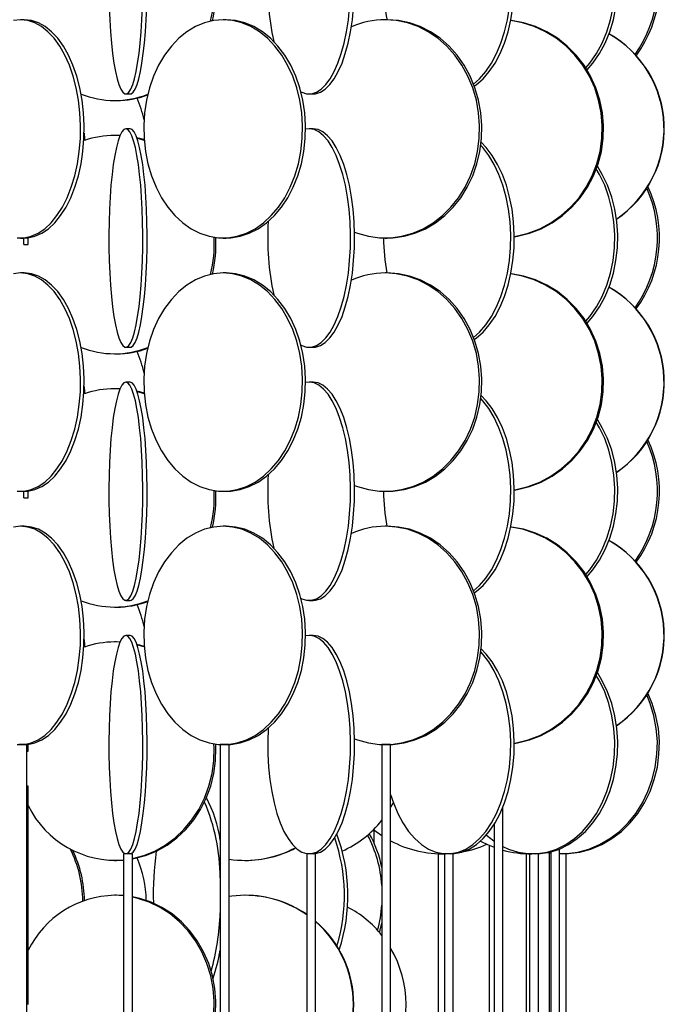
# Model space of a CAD drawing. Header units: millimetres. Extents: x 626 to 3215, y 306 to 3557.
# Tile 19 of 62: x 1032 to 1180, y 2128 to 2353. Entities that reach past the tile are written whole.
import ezdxf

# ---------------------------------------------------------------- set-up
doc = ezdxf.new("R2010")
doc.units = ezdxf.units.MM

msp = doc.modelspace()

# ---------------------------------------------------------------- linework, layer by layer
at = {"color": 7, "linetype": 'Continuous', "lineweight": 25}
for p, q in [((1033.22, 2353), (1032.39, 2353)), ((1079.47, 2353), (1078.79, 2353)), ((1116.39, 2353), (1115.89, 2353)), ((1056.49, 2336), (1057.48, 2336)), ((1098.48, 2336), (1099.4, 2336)), ((1053.91, 2334.5), (1054.32, 2334.5)), ((1057.48, 2328), (1056.49, 2328)), ((1098.48, 2328), (1097.66, 2327.9)), ((1099.4, 2328), (1098.48, 2328)), ((1054.32, 2326.5), (1053.91, 2326.5)), ((1055.15, 2326.46), (1053.91, 2326.5)), ((1055.16, 2326.48), (1054.32, 2326.5)), ((1032.39, 2303), (1033.22, 2303)), ((1033.11, 2301.5), (1033.11, 2303)), ((1034.11, 2301.5), (1034.11, 2303.05)), ((1078.79, 2303), (1079.47, 2303)), ((1115.89, 2303), (1116.39, 2303)), ((1033.11, 2301.5), (1034.11, 2301.5)), ((1033.22, 2295), (1032.39, 2295)), ((1079.47, 2295), (1078.79, 2295)), ((1116.39, 2295), (1115.89, 2295)), ((1056.49, 2278), (1057.48, 2278)), ((1098.48, 2278), (1099.4, 2278)), ((1053.91, 2276.5), (1054.32, 2276.5)), ((1054.32, 2268.5), (1053.91, 2268.5)), ((1055.15, 2268.46), (1053.91, 2268.5)), ((1055.16, 2268.48), (1054.32, 2268.5)), ((1057.48, 2270), (1056.49, 2270)), ((1098.48, 2270), (1097.66, 2269.9)), ((1099.4, 2270), (1098.48, 2270)), ((1032.39, 2245), (1033.22, 2245)), ((1033.11, 2243.5), (1033.11, 2245)), ((1033.11, 2243.5), (1034.11, 2243.5)), ((1034.11, 2243.5), (1034.11, 2245.05)), ((1078.79, 2245), (1079.47, 2245)), ((1115.89, 2245), (1116.39, 2245)), ((1033.22, 2237), (1032.39, 2237)), ((1079.47, 2237), (1078.79, 2237)), ((1116.39, 2237), (1115.89, 2237)), ((1056.49, 2220), (1057.48, 2220)), ((1098.48, 2220), (1099.4, 2220)), ((1053.91, 2218.5), (1054.32, 2218.5)), ((1057.48, 2212), (1056.49, 2212)), ((1098.48, 2212), (1097.66, 2211.9)), ((1099.4, 2212), (1098.48, 2212)), ((1054.32, 2210.5), (1053.91, 2210.5)), ((1055.15, 2210.46), (1053.91, 2210.5)), ((1055.16, 2210.48), (1054.32, 2210.5)), ((1033.8, 2187), (1031.97, 2187)), ((1033.8, 1636.5), (1033.8, 2187)), ((1034.11, 2185.5), (1034.11, 2187.05)), ((1078.13, 2187), (1078.13, 1636.5)), ((1078.44, 2187), (1078.13, 2187)), ((1080.13, 2187), (1078.44, 2187)), ((1080.13, 1636.5), (1080.13, 2187)), ((1115.14, 2187), (1115.14, 1636.5)), ((1115.64, 2187), (1115.14, 2187)), ((1117.14, 2187), (1115.64, 2187)), ((1117.14, 1636.5), (1117.14, 2187)), ((1033.8, 2185.5), (1034.11, 2185.5)), ((1034.11, 2177.5), (1033.8, 2177.5)), ((1034.11, 2127.5), (1034.11, 2177.5)), ((1117.14, 2172.57), (1117.77, 2173.7)), ((1142.84, 1636.5), (1142.84, 2172.66)), ((1113.29, 2167.54), (1113.29, 2164.57)), ((1140.84, 2168.71), (1140.84, 1636.5)), ((1139.69, 2163.96), (1139.69, 1636.5)), ((1152.88, 2162.26), (1153.85, 2162.13)), ((1153.46, 2162.18), (1153.46, 1636.5)), ((1153.85, 2162.44), (1153.85, 1636.5)), ((1155.85, 1636.5), (1155.85, 2163.09)), ((1053.91, 2160.5), (1054.32, 2160.5)), ((1055.99, 2162), (1055.99, 1611.5)), ((1056, 2162), (1055.99, 2162)), ((1057.99, 2162), (1056, 2162)), ((1057.99, 1611.5), (1057.99, 2162)), ((1083.74, 2160.5), (1083.85, 2160.5)), ((1097.94, 2162), (1097.94, 1611.5)), ((1098.01, 2162), (1097.94, 2162)), ((1099.94, 2162), (1098.01, 2162)), ((1099.94, 1611.5), (1099.94, 2162)), ((1128, 2162), (1128, 1632.6)), ((1128.98, 2162), (1128, 2162)), ((1129.51, 2162), (1128.98, 2162)), ((1129.01, 2162), (1129.7, 2162.01)), ((1129.51, 2162), (1129.51, 1631.39)), ((1129.7, 2162), (1129.51, 2162)), ((1131.51, 2162), (1129.7, 2162)), ((1131.51, 1629.39), (1131.51, 2162)), ((1148.22, 2162), (1148.22, 1635.7)), ((1148.99, 2162), (1148.22, 2162)), ((1148.99, 2162), (1148.99, 1635.4)), ((1149.34, 2162), (1148.99, 2162)), ((1149.34, 2162), (1149.52, 2162)), ((1150.99, 2162), (1149.34, 2162)), ((1150.99, 1634.66), (1150.99, 2162)), ((1155.88, 2162), (1155.85, 2162)), ((1157.35, 2162), (1155.88, 2162)), ((1157.35, 1636.37), (1157.35, 2162)), ((1054.32, 2152.5), (1053.91, 2152.5)), ((1055.99, 2152.39), (1053.91, 2152.5)), ((1055.92, 2152.43), (1054.32, 2152.5)), ((1083.85, 2152.5), (1083.74, 2152.5))]:
    msp.add_line(p, q, dxfattribs=at)
at = {"color": 7, "linetype": 'Continuous', "lineweight": 25, "flags": 128}
for points in [[(1136.14, 2338.25), (1137.51, 2339.47), (1138.94, 2341.13), (1140.24, 2343.06), (1141.41, 2345.24), (1142.42, 2347.65), (1143.25, 2350.24), (1143.9, 2352.99), (1144.35, 2355.85), (1144.61, 2358.78), (1144.66, 2361.74), (1144.5, 2364.69), (1144.15, 2367.59), (1143.6, 2370.39), (1142.85, 2373.07), (1141.93, 2375.57), (1140.85, 2377.87), (1139.61, 2379.93), (1138.24, 2381.73), (1137.79, 2382.22)], [(1136.32, 2337.78), (1136.78, 2338.12), (1138.32, 2339.47), (1139.75, 2341.13), (1141.06, 2343.06), (1142.22, 2345.24), (1143.23, 2347.65), (1144.06, 2350.24), (1144.71, 2352.99), (1145.16, 2355.85), (1145.42, 2358.78), (1145.47, 2361.74), (1145.32, 2364.69), (1144.96, 2367.59), (1144.41, 2370.39), (1143.67, 2373.07), (1142.75, 2375.57), (1141.66, 2377.87), (1140.42, 2379.93), (1139.05, 2381.73), (1137.88, 2382.95)], [(1161.87, 2341.94), (1162.8, 2343.06), (1164.31, 2345.24), (1165.61, 2347.65), (1166.69, 2350.24), (1167.53, 2352.99), (1168.12, 2355.85), (1168.45, 2358.78), (1168.51, 2361.74), (1168.31, 2364.69), (1167.85, 2367.59), (1167.14, 2370.39), (1166.18, 2373.07), (1164.99, 2375.57), (1164.26, 2376.82)], [(1162.14, 2341.51), (1163.46, 2343.06), (1164.96, 2345.24), (1166.27, 2347.65), (1167.35, 2350.24), (1168.18, 2352.99), (1168.77, 2355.85), (1169.1, 2358.78), (1169.17, 2361.74), (1168.97, 2364.69), (1168.51, 2367.59), (1167.8, 2370.39), (1166.83, 2373.07), (1165.64, 2375.57), (1164.5, 2377.48)], [(1052.68, 2355.85), (1052.8, 2352.99), (1052.98, 2350.24), (1053.2, 2347.65), (1053.47, 2345.24), (1053.78, 2343.06), (1054.13, 2341.13), (1054.51, 2339.47), (1054.92, 2338.12), (1055.35, 2337.09), (1055.8, 2336.39), (1056.26, 2336.04), (1056.72, 2336.04), (1057.18, 2336.39), (1057.63, 2337.09), (1058.06, 2338.12), (1058.47, 2339.47), (1058.85, 2341.13), (1059.2, 2343.06), (1059.51, 2345.24), (1059.78, 2347.65), (1060.01, 2350.24), (1060.18, 2352.99), (1060.3, 2355.85)], [(1057.48, 2336), (1057.71, 2336.04), (1058.17, 2336.39), (1058.62, 2337.09), (1059.05, 2338.12), (1059.46, 2339.47), (1059.84, 2341.13), (1060.19, 2343.06), (1060.5, 2345.24), (1060.77, 2347.65), (1060.99, 2350.24), (1061.17, 2352.99), (1061.29, 2355.85)], [(1096.57, 2336.51), (1096.8, 2336.39), (1097.91, 2336.04), (1099.04, 2336.04), (1100.15, 2336.39), (1101.24, 2337.09), (1102.3, 2338.12), (1103.3, 2339.47), (1104.23, 2341.13), (1105.08, 2343.06), (1105.84, 2345.24), (1106.49, 2347.65), (1107.04, 2350.24), (1107.46, 2352.99), (1107.75, 2355.85)], [(1099.4, 2336), (1099.96, 2336.04), (1101.08, 2336.39), (1102.17, 2337.09), (1103.22, 2338.12), (1104.22, 2339.47), (1105.15, 2341.13), (1106.01, 2343.06), (1106.76, 2345.24), (1107.42, 2347.65), (1107.96, 2350.24), (1108.38, 2352.99), (1108.68, 2355.85)], [(1032.39, 2353), (1030.76, 2352.82)], [(1031.57, 2303.04), (1033.2, 2303.04), (1034.82, 2303.39), (1036.4, 2304.09), (1037.92, 2305.12), (1039.37, 2306.47), (1040.72, 2308.13), (1041.95, 2310.06), (1043.05, 2312.24), (1044, 2314.65), (1044.79, 2317.24), (1045.4, 2319.99), (1045.83, 2322.85), (1046.07, 2325.78), (1046.12, 2328.74), (1045.97, 2331.69), (1045.64, 2334.59), (1045.12, 2337.39), (1044.42, 2340.07), (1043.55, 2342.57), (1042.52, 2344.87), (1041.35, 2346.93), (1040.06, 2348.73), (1038.66, 2350.24), (1037.17, 2351.43), (1035.61, 2352.3), (1034.01, 2352.82), (1032.39, 2353)], [(1033.22, 2303), (1034.03, 2303.04), (1035.65, 2303.39), (1037.23, 2304.09), (1038.76, 2305.12), (1040.21, 2306.47), (1041.56, 2308.13), (1042.79, 2310.06), (1043.89, 2312.24), (1044.84, 2314.65), (1045.62, 2317.24), (1046.24, 2319.99), (1046.66, 2322.85), (1046.9, 2325.78), (1046.95, 2328.74), (1046.81, 2331.69), (1046.47, 2334.59), (1045.95, 2337.39), (1045.25, 2340.07), (1044.38, 2342.57), (1043.36, 2344.87), (1042.19, 2346.93), (1040.9, 2348.73), (1039.49, 2350.24), (1038, 2351.43), (1036.45, 2352.3), (1034.85, 2352.82), (1033.22, 2353), (1033.22, 2353)], [(1078.79, 2353), (1076.64, 2352.82), (1074.52, 2352.3), (1072.45, 2351.43), (1070.48, 2350.24), (1068.63, 2348.73), (1066.92, 2346.93), (1065.37, 2344.87), (1064.01, 2342.57), (1062.86, 2340.07), (1061.94, 2337.39), (1061.25, 2334.59), (1060.8, 2331.69), (1060.61, 2328.74), (1060.67, 2325.78), (1060.99, 2322.85), (1061.56, 2319.99), (1062.37, 2317.24), (1063.41, 2314.65), (1064.67, 2312.24), (1066.12, 2310.06), (1067.75, 2308.13), (1069.54, 2306.47), (1071.46, 2305.12), (1073.48, 2304.09), (1075.57, 2303.39), (1077.71, 2303.04), (1079.86, 2303.04), (1082, 2303.39), (1084.1, 2304.09), (1086.12, 2305.12), (1088.03, 2306.47), (1089.82, 2308.13), (1091.45, 2310.06), (1092.91, 2312.24), (1094.16, 2314.65), (1095.2, 2317.24), (1096.01, 2319.99), (1096.58, 2322.85), (1096.9, 2325.78), (1096.96, 2328.74), (1096.77, 2331.69), (1096.33, 2334.59), (1095.64, 2337.39), (1094.71, 2340.07), (1093.56, 2342.57), (1092.2, 2344.87), (1090.66, 2346.93), (1088.95, 2348.73), (1087.09, 2350.24), (1085.12, 2351.43), (1083.06, 2352.3), (1080.94, 2352.82), (1078.79, 2353)], [(1079.47, 2303), (1080.55, 2303.04), (1082.69, 2303.39), (1084.78, 2304.09), (1086.8, 2305.12), (1088.72, 2306.47), (1090.51, 2308.13), (1092.14, 2310.06), (1093.59, 2312.24), (1094.85, 2314.65), (1095.89, 2317.24), (1096.7, 2319.99), (1097.27, 2322.85), (1097.59, 2325.78), (1097.65, 2328.74), (1097.46, 2331.69), (1097.01, 2334.59), (1096.32, 2337.39), (1095.4, 2340.07), (1094.25, 2342.57), (1092.89, 2344.87), (1091.34, 2346.93), (1089.63, 2348.73), (1087.78, 2350.24), (1085.8, 2351.43), (1083.74, 2352.3), (1081.62, 2352.82), (1079.47, 2353), (1079.47, 2353)], [(1108.87, 2304.35), (1109.57, 2304.09), (1112.06, 2303.39), (1114.61, 2303.04), (1117.17, 2303.04), (1119.72, 2303.39), (1122.21, 2304.09), (1124.62, 2305.12), (1126.9, 2306.47), (1129.03, 2308.13), (1130.97, 2310.06), (1132.7, 2312.24), (1134.2, 2314.65), (1135.44, 2317.24), (1136.4, 2319.99), (1137.08, 2322.85), (1137.46, 2325.78), (1137.53, 2328.74), (1137.3, 2331.69), (1136.78, 2334.59), (1135.95, 2337.39), (1134.85, 2340.07), (1133.48, 2342.57), (1131.87, 2344.87), (1130.03, 2346.93), (1127.99, 2348.73), (1125.78, 2350.24), (1123.43, 2351.43), (1120.98, 2352.3), (1118.45, 2352.82), (1115.89, 2353), (1115.89, 2353)], [(1116.39, 2303), (1117.67, 2303.04), (1120.22, 2303.39), (1122.71, 2304.09), (1125.12, 2305.12), (1127.4, 2306.47), (1129.53, 2308.13), (1131.47, 2310.06), (1133.2, 2312.24), (1134.7, 2314.65), (1135.94, 2317.24), (1136.9, 2319.99), (1137.58, 2322.85), (1137.96, 2325.78), (1138.03, 2328.74), (1137.8, 2331.69), (1137.28, 2334.59), (1136.45, 2337.39), (1135.35, 2340.07), (1133.98, 2342.57), (1132.37, 2344.87), (1130.53, 2346.93), (1128.49, 2348.73), (1126.28, 2350.24), (1123.93, 2351.43), (1121.48, 2352.3), (1118.95, 2352.82), (1116.39, 2353), (1116.39, 2353)], [(1145.48, 2303.31), (1145.94, 2303.39), (1148.69, 2304.09), (1151.35, 2305.12), (1153.88, 2306.47), (1156.23, 2308.13), (1158.38, 2310.06), (1160.3, 2312.24), (1161.95, 2314.65), (1163.32, 2317.24), (1164.39, 2319.99), (1165.14, 2322.85), (1165.56, 2325.78), (1165.64, 2328.74), (1165.39, 2331.69), (1164.8, 2334.59), (1163.89, 2337.39), (1162.67, 2340.07), (1161.16, 2342.57), (1159.37, 2344.87), (1157.33, 2346.93), (1155.08, 2348.73), (1152.64, 2350.24), (1150.04, 2351.43), (1147.33, 2352.3), (1144.67, 2352.8)], [(1145.48, 2303.26), (1146.22, 2303.39), (1148.98, 2304.09), (1151.64, 2305.12), (1154.17, 2306.47), (1156.52, 2308.13), (1158.67, 2310.06), (1160.58, 2312.24), (1162.24, 2314.65), (1163.61, 2317.24), (1164.67, 2319.99), (1165.42, 2322.85), (1165.84, 2325.78), (1165.93, 2328.74), (1165.67, 2331.69), (1165.09, 2334.59), (1164.18, 2337.39), (1162.96, 2340.07), (1161.45, 2342.57), (1159.66, 2344.87), (1157.62, 2346.93), (1155.37, 2348.73), (1152.92, 2350.24), (1150.33, 2351.43), (1147.61, 2352.3), (1144.82, 2352.82), (1144.68, 2352.84)], [(1046.95, 2327.04), (1047.02, 2325.74), (1047.02, 2325.33)], [(1056.49, 2328), (1056.03, 2327.82), (1055.58, 2327.3), (1055.14, 2326.43), (1054.71, 2325.24), (1054.32, 2323.73), (1053.95, 2321.93), (1053.62, 2319.87), (1053.33, 2317.57), (1053.08, 2315.07), (1052.88, 2312.39), (1052.74, 2309.59), (1052.64, 2306.69), (1052.6, 2303.74), (1052.61, 2300.78), (1052.68, 2297.85), (1052.8, 2294.99), (1052.98, 2292.24), (1053.2, 2289.65), (1053.47, 2287.24), (1053.78, 2285.06), (1054.13, 2283.13), (1054.51, 2281.47), (1054.92, 2280.12), (1055.35, 2279.09), (1055.8, 2278.39), (1056.26, 2278.04), (1056.72, 2278.04), (1057.18, 2278.39), (1057.63, 2279.09), (1058.06, 2280.12), (1058.47, 2281.47), (1058.85, 2283.13), (1059.2, 2285.06), (1059.51, 2287.24), (1059.78, 2289.65), (1060.01, 2292.24), (1060.18, 2294.99), (1060.3, 2297.85), (1060.37, 2300.78), (1060.38, 2303.74), (1060.34, 2306.69), (1060.25, 2309.59), (1060.1, 2312.39), (1059.9, 2315.07), (1059.65, 2317.57), (1059.36, 2319.87), (1059.03, 2321.93), (1058.67, 2323.73), (1058.27, 2325.24), (1057.85, 2326.43), (1057.41, 2327.3), (1056.95, 2327.82), (1056.49, 2328)], [(1057.48, 2278), (1057.71, 2278.04), (1058.17, 2278.39), (1058.62, 2279.09), (1059.05, 2280.12), (1059.46, 2281.47), (1059.84, 2283.13), (1060.19, 2285.06), (1060.5, 2287.24), (1060.77, 2289.65), (1060.99, 2292.24), (1061.17, 2294.99), (1061.29, 2297.85), (1061.36, 2300.78), (1061.37, 2303.74), (1061.33, 2306.69), (1061.23, 2309.59), (1061.09, 2312.39), (1060.89, 2315.07), (1060.64, 2317.57), (1060.35, 2319.87), (1060.02, 2321.93), (1059.65, 2323.73), (1059.26, 2325.24), (1058.83, 2326.43), (1058.39, 2327.3), (1057.94, 2327.82), (1057.48, 2328), (1057.48, 2328)], [(1096.57, 2278.51), (1096.8, 2278.39), (1097.91, 2278.04), (1099.04, 2278.04), (1100.15, 2278.39), (1101.24, 2279.09), (1102.3, 2280.12), (1103.3, 2281.47), (1104.23, 2283.13), (1105.08, 2285.06), (1105.84, 2287.24), (1106.49, 2289.65), (1107.04, 2292.24), (1107.46, 2294.99), (1107.75, 2297.85), (1107.92, 2300.78), (1107.95, 2303.74), (1107.85, 2306.69), (1107.62, 2309.59), (1107.26, 2312.39), (1106.78, 2315.07), (1106.18, 2317.57), (1105.47, 2319.87), (1104.67, 2321.93), (1103.77, 2323.73), (1102.81, 2325.24), (1101.78, 2326.43), (1100.7, 2327.3), (1099.6, 2327.82), (1098.48, 2328), (1098.48, 2328)], [(1099.4, 2278), (1099.96, 2278.04), (1101.08, 2278.39), (1102.17, 2279.09), (1103.22, 2280.12), (1104.22, 2281.47), (1105.15, 2283.13), (1106.01, 2285.06), (1106.76, 2287.24), (1107.42, 2289.65), (1107.96, 2292.24), (1108.38, 2294.99), (1108.68, 2297.85), (1108.85, 2300.78), (1108.88, 2303.74), (1108.78, 2306.69), (1108.55, 2309.59), (1108.19, 2312.39), (1107.71, 2315.07), (1107.11, 2317.57), (1106.4, 2319.87), (1105.59, 2321.93), (1104.7, 2323.73), (1103.73, 2325.24), (1102.7, 2326.43), (1101.63, 2327.3), (1100.52, 2327.82), (1099.4, 2328), (1099.4, 2328)], [(1060.61, 2325.53), (1059.68, 2325.8), (1059.02, 2325.96)], [(1060.7, 2325.36), (1059.27, 2325.8), (1059.06, 2325.85)], [(1136.32, 2279.78), (1136.78, 2280.12), (1138.32, 2281.47), (1139.75, 2283.13), (1141.06, 2285.06), (1142.22, 2287.24), (1143.23, 2289.65), (1144.06, 2292.24), (1144.71, 2294.99), (1145.16, 2297.85), (1145.42, 2300.78), (1145.47, 2303.74), (1145.32, 2306.69), (1144.96, 2309.59), (1144.41, 2312.39), (1143.67, 2315.07), (1142.75, 2317.57), (1141.66, 2319.87), (1140.42, 2321.93), (1139.05, 2323.73), (1137.88, 2324.95)], [(1136.14, 2280.25), (1137.51, 2281.47), (1138.94, 2283.13), (1140.24, 2285.06), (1141.41, 2287.24), (1142.42, 2289.65), (1143.25, 2292.24), (1143.9, 2294.99), (1144.35, 2297.85), (1144.61, 2300.78), (1144.66, 2303.74), (1144.5, 2306.69), (1144.15, 2309.59), (1143.6, 2312.39), (1142.85, 2315.07), (1141.93, 2317.57), (1140.85, 2319.87), (1139.61, 2321.93), (1138.24, 2323.73), (1137.79, 2324.22)], [(1161.87, 2283.94), (1162.8, 2285.06), (1164.31, 2287.24), (1165.61, 2289.65), (1166.69, 2292.24), (1167.53, 2294.99), (1168.12, 2297.85), (1168.45, 2300.78), (1168.51, 2303.74), (1168.31, 2306.69), (1167.85, 2309.59), (1167.14, 2312.39), (1166.18, 2315.07), (1164.99, 2317.57), (1164.26, 2318.82)], [(1162.14, 2283.51), (1163.46, 2285.06), (1164.96, 2287.24), (1166.27, 2289.65), (1167.35, 2292.24), (1168.18, 2294.99), (1168.77, 2297.85), (1169.1, 2300.78), (1169.17, 2303.74), (1168.97, 2306.69), (1168.51, 2309.59), (1167.8, 2312.39), (1166.83, 2315.07), (1165.64, 2317.57), (1164.5, 2319.48)], [(1032.39, 2295), (1030.76, 2294.82)], [(1031.57, 2245.04), (1033.2, 2245.04), (1034.82, 2245.39), (1036.4, 2246.09), (1037.92, 2247.12), (1039.37, 2248.47), (1040.72, 2250.13), (1041.95, 2252.06), (1043.05, 2254.24), (1044, 2256.65), (1044.79, 2259.24), (1045.4, 2261.99), (1045.83, 2264.85), (1046.07, 2267.78), (1046.12, 2270.74), (1045.97, 2273.69), (1045.64, 2276.59), (1045.12, 2279.39), (1044.42, 2282.07), (1043.55, 2284.57), (1042.52, 2286.87), (1041.35, 2288.93), (1040.06, 2290.73), (1038.66, 2292.24), (1037.17, 2293.43), (1035.61, 2294.3), (1034.01, 2294.82), (1032.39, 2295)], [(1033.22, 2245), (1034.03, 2245.04), (1035.65, 2245.39), (1037.23, 2246.09), (1038.76, 2247.12), (1040.21, 2248.47), (1041.56, 2250.13), (1042.79, 2252.06), (1043.89, 2254.24), (1044.84, 2256.65), (1045.62, 2259.24), (1046.24, 2261.99), (1046.66, 2264.85), (1046.9, 2267.78), (1046.95, 2270.74), (1046.81, 2273.69), (1046.47, 2276.59), (1045.95, 2279.39), (1045.25, 2282.07), (1044.38, 2284.57), (1043.36, 2286.87), (1042.19, 2288.93), (1040.9, 2290.73), (1039.49, 2292.24), (1038, 2293.43), (1036.45, 2294.3), (1034.85, 2294.82), (1033.22, 2295), (1033.22, 2295)], [(1078.79, 2295), (1076.64, 2294.82), (1074.52, 2294.3), (1072.45, 2293.43), (1070.48, 2292.24), (1068.63, 2290.73), (1066.92, 2288.93), (1065.37, 2286.87), (1064.01, 2284.57), (1062.86, 2282.07), (1061.94, 2279.39), (1061.25, 2276.59), (1060.8, 2273.69), (1060.61, 2270.74), (1060.67, 2267.78), (1060.99, 2264.85), (1061.56, 2261.99), (1062.37, 2259.24), (1063.41, 2256.65), (1064.67, 2254.24), (1066.12, 2252.06), (1067.75, 2250.13), (1069.54, 2248.47), (1071.46, 2247.12), (1073.48, 2246.09), (1075.57, 2245.39), (1077.71, 2245.04), (1079.86, 2245.04), (1082, 2245.39), (1084.1, 2246.09), (1086.12, 2247.12), (1088.03, 2248.47), (1089.82, 2250.13), (1091.45, 2252.06), (1092.91, 2254.24), (1094.16, 2256.65), (1095.2, 2259.24), (1096.01, 2261.99), (1096.58, 2264.85), (1096.9, 2267.78), (1096.96, 2270.74), (1096.77, 2273.69), (1096.33, 2276.59), (1095.64, 2279.39), (1094.71, 2282.07), (1093.56, 2284.57), (1092.2, 2286.87), (1090.66, 2288.93), (1088.95, 2290.73), (1087.09, 2292.24), (1085.12, 2293.43), (1083.06, 2294.3), (1080.94, 2294.82), (1078.79, 2295)], [(1079.47, 2245), (1080.55, 2245.04), (1082.69, 2245.39), (1084.78, 2246.09), (1086.8, 2247.12), (1088.72, 2248.47), (1090.51, 2250.13), (1092.14, 2252.06), (1093.59, 2254.24), (1094.85, 2256.65), (1095.89, 2259.24), (1096.7, 2261.99), (1097.27, 2264.85), (1097.59, 2267.78), (1097.65, 2270.74), (1097.46, 2273.69), (1097.01, 2276.59), (1096.32, 2279.39), (1095.4, 2282.07), (1094.25, 2284.57), (1092.89, 2286.87), (1091.34, 2288.93), (1089.63, 2290.73), (1087.78, 2292.24), (1085.8, 2293.43), (1083.74, 2294.3), (1081.62, 2294.82), (1079.47, 2295), (1079.47, 2295)], [(1108.87, 2246.35), (1109.57, 2246.09), (1112.06, 2245.39), (1114.61, 2245.04), (1117.17, 2245.04), (1119.72, 2245.39), (1122.21, 2246.09), (1124.62, 2247.12), (1126.9, 2248.47), (1129.03, 2250.13), (1130.97, 2252.06), (1132.7, 2254.24), (1134.2, 2256.65), (1135.44, 2259.24), (1136.4, 2261.99), (1137.08, 2264.85), (1137.46, 2267.78), (1137.53, 2270.74), (1137.3, 2273.69), (1136.78, 2276.59), (1135.95, 2279.39), (1134.85, 2282.07), (1133.48, 2284.57), (1131.87, 2286.87), (1130.03, 2288.93), (1127.99, 2290.73), (1125.78, 2292.24), (1123.43, 2293.43), (1120.98, 2294.3), (1118.45, 2294.82), (1115.89, 2295), (1115.89, 2295)], [(1116.39, 2245), (1117.67, 2245.04), (1120.22, 2245.39), (1122.71, 2246.09), (1125.12, 2247.12), (1127.4, 2248.47), (1129.53, 2250.13), (1131.47, 2252.06), (1133.2, 2254.24), (1134.7, 2256.65), (1135.94, 2259.24), (1136.9, 2261.99), (1137.58, 2264.85), (1137.96, 2267.78), (1138.03, 2270.74), (1137.8, 2273.69), (1137.28, 2276.59), (1136.45, 2279.39), (1135.35, 2282.07), (1133.98, 2284.57), (1132.37, 2286.87), (1130.53, 2288.93), (1128.49, 2290.73), (1126.28, 2292.24), (1123.93, 2293.43), (1121.48, 2294.3), (1118.95, 2294.82), (1116.39, 2295), (1116.39, 2295)], [(1145.48, 2245.31), (1145.94, 2245.39), (1148.69, 2246.09), (1151.35, 2247.12), (1153.88, 2248.47), (1156.23, 2250.13), (1158.38, 2252.06), (1160.3, 2254.24), (1161.95, 2256.65), (1163.32, 2259.24), (1164.39, 2261.99), (1165.14, 2264.85), (1165.56, 2267.78), (1165.64, 2270.74), (1165.39, 2273.69), (1164.8, 2276.59), (1163.89, 2279.39), (1162.67, 2282.07), (1161.16, 2284.57), (1159.37, 2286.87), (1157.33, 2288.93), (1155.08, 2290.73), (1152.64, 2292.24), (1150.04, 2293.43), (1147.33, 2294.3), (1144.67, 2294.8)], [(1145.48, 2245.26), (1146.22, 2245.39), (1148.98, 2246.09), (1151.64, 2247.12), (1154.17, 2248.47), (1156.52, 2250.13), (1158.67, 2252.06), (1160.58, 2254.24), (1162.24, 2256.65), (1163.61, 2259.24), (1164.67, 2261.99), (1165.42, 2264.85), (1165.84, 2267.78), (1165.93, 2270.74), (1165.67, 2273.69), (1165.09, 2276.59), (1164.18, 2279.39), (1162.96, 2282.07), (1161.45, 2284.57), (1159.66, 2286.87), (1157.62, 2288.93), (1155.37, 2290.73), (1152.92, 2292.24), (1150.33, 2293.43), (1147.61, 2294.3), (1144.82, 2294.82), (1144.68, 2294.84)], [(1046.95, 2269.04), (1047.02, 2267.74), (1047.02, 2267.33)], [(1056.49, 2270), (1056.03, 2269.82), (1055.58, 2269.3), (1055.14, 2268.43), (1054.71, 2267.24), (1054.32, 2265.73), (1053.95, 2263.93), (1053.62, 2261.87), (1053.33, 2259.57), (1053.08, 2257.07), (1052.88, 2254.39), (1052.74, 2251.59), (1052.64, 2248.69), (1052.6, 2245.74), (1052.61, 2242.78), (1052.68, 2239.85), (1052.8, 2236.99), (1052.98, 2234.24), (1053.2, 2231.65), (1053.47, 2229.24), (1053.78, 2227.06), (1054.13, 2225.13), (1054.51, 2223.47), (1054.92, 2222.12), (1055.35, 2221.09), (1055.8, 2220.39), (1056.26, 2220.04), (1056.72, 2220.04), (1057.18, 2220.39), (1057.63, 2221.09), (1058.06, 2222.12), (1058.47, 2223.47), (1058.85, 2225.13), (1059.2, 2227.06), (1059.51, 2229.24), (1059.78, 2231.65), (1060.01, 2234.24), (1060.18, 2236.99), (1060.3, 2239.85), (1060.37, 2242.78), (1060.38, 2245.74), (1060.34, 2248.69), (1060.25, 2251.59), (1060.1, 2254.39), (1059.9, 2257.07), (1059.65, 2259.57), (1059.36, 2261.87), (1059.03, 2263.93), (1058.67, 2265.73), (1058.27, 2267.24), (1057.85, 2268.43), (1057.41, 2269.3), (1056.95, 2269.82), (1056.49, 2270)], [(1057.48, 2220), (1057.71, 2220.04), (1058.17, 2220.39), (1058.62, 2221.09), (1059.05, 2222.12), (1059.46, 2223.47), (1059.84, 2225.13), (1060.19, 2227.06), (1060.5, 2229.24), (1060.77, 2231.65), (1060.99, 2234.24), (1061.17, 2236.99), (1061.29, 2239.85), (1061.36, 2242.78), (1061.37, 2245.74), (1061.33, 2248.69), (1061.23, 2251.59), (1061.09, 2254.39), (1060.89, 2257.07), (1060.64, 2259.57), (1060.35, 2261.87), (1060.02, 2263.93), (1059.65, 2265.73), (1059.26, 2267.24), (1058.83, 2268.43), (1058.39, 2269.3), (1057.94, 2269.82), (1057.48, 2270), (1057.48, 2270)], [(1096.57, 2220.51), (1096.8, 2220.39), (1097.91, 2220.04), (1099.04, 2220.04), (1100.15, 2220.39), (1101.24, 2221.09), (1102.3, 2222.12), (1103.3, 2223.47), (1104.23, 2225.13), (1105.08, 2227.06), (1105.84, 2229.24), (1106.49, 2231.65), (1107.04, 2234.24), (1107.46, 2236.99), (1107.75, 2239.85), (1107.92, 2242.78), (1107.95, 2245.74), (1107.85, 2248.69), (1107.62, 2251.59), (1107.26, 2254.39), (1106.78, 2257.07), (1106.18, 2259.57), (1105.47, 2261.87), (1104.67, 2263.93), (1103.77, 2265.73), (1102.81, 2267.24), (1101.78, 2268.43), (1100.7, 2269.3), (1099.6, 2269.82), (1098.48, 2270), (1098.48, 2270)], [(1099.4, 2220), (1099.96, 2220.04), (1101.08, 2220.39), (1102.17, 2221.09), (1103.22, 2222.12), (1104.22, 2223.47), (1105.15, 2225.13), (1106.01, 2227.06), (1106.76, 2229.24), (1107.42, 2231.65), (1107.96, 2234.24), (1108.38, 2236.99), (1108.68, 2239.85), (1108.85, 2242.78), (1108.88, 2245.74), (1108.78, 2248.69), (1108.55, 2251.59), (1108.19, 2254.39), (1107.71, 2257.07), (1107.11, 2259.57), (1106.4, 2261.87), (1105.59, 2263.93), (1104.7, 2265.73), (1103.73, 2267.24), (1102.7, 2268.43), (1101.63, 2269.3), (1100.52, 2269.82), (1099.4, 2270), (1099.4, 2270)], [(1060.69, 2267.5), (1059.68, 2267.8), (1059.02, 2267.96)], [(1060.7, 2267.36), (1059.27, 2267.8), (1059.06, 2267.85)], [(1136.14, 2222.25), (1137.51, 2223.47), (1138.94, 2225.13), (1140.24, 2227.06), (1141.41, 2229.24), (1142.42, 2231.65), (1143.25, 2234.24), (1143.9, 2236.99), (1144.35, 2239.85), (1144.61, 2242.78), (1144.66, 2245.74), (1144.5, 2248.69), (1144.15, 2251.59), (1143.6, 2254.39), (1142.85, 2257.07), (1141.93, 2259.57), (1140.85, 2261.87), (1139.61, 2263.93), (1138.24, 2265.73), (1137.79, 2266.22)], [(1136.32, 2221.78), (1136.78, 2222.12), (1138.32, 2223.47), (1139.75, 2225.13), (1141.06, 2227.06), (1142.22, 2229.24), (1143.23, 2231.65), (1144.06, 2234.24), (1144.71, 2236.99), (1145.16, 2239.85), (1145.42, 2242.78), (1145.47, 2245.74), (1145.32, 2248.69), (1144.96, 2251.59), (1144.41, 2254.39), (1143.67, 2257.07), (1142.75, 2259.57), (1141.66, 2261.87), (1140.42, 2263.93), (1139.05, 2265.73), (1137.88, 2266.95)], [(1162.14, 2225.51), (1163.46, 2227.06), (1164.96, 2229.24), (1166.27, 2231.65), (1167.35, 2234.24), (1168.18, 2236.99), (1168.77, 2239.85), (1169.1, 2242.78), (1169.17, 2245.74), (1168.97, 2248.69), (1168.51, 2251.59), (1167.8, 2254.39), (1166.83, 2257.07), (1165.64, 2259.57), (1164.5, 2261.48)], [(1161.87, 2225.94), (1162.8, 2227.06), (1164.31, 2229.24), (1165.61, 2231.65), (1166.69, 2234.24), (1167.53, 2236.99), (1168.12, 2239.85), (1168.45, 2242.78), (1168.51, 2245.74), (1168.31, 2248.69), (1167.85, 2251.59), (1167.14, 2254.39), (1166.18, 2257.07), (1164.99, 2259.57), (1164.26, 2260.82)], [(1032.39, 2237), (1030.76, 2236.82)], [(1031.57, 2187.04), (1033.2, 2187.04), (1034.82, 2187.39), (1036.4, 2188.09), (1037.92, 2189.12), (1039.37, 2190.47), (1040.72, 2192.13), (1041.95, 2194.06), (1043.05, 2196.24), (1044, 2198.65), (1044.79, 2201.24), (1045.4, 2203.99), (1045.83, 2206.85), (1046.07, 2209.78), (1046.12, 2212.74), (1045.97, 2215.69), (1045.64, 2218.59), (1045.12, 2221.39), (1044.42, 2224.07), (1043.55, 2226.57), (1042.52, 2228.87), (1041.35, 2230.93), (1040.06, 2232.73), (1038.66, 2234.24), (1037.17, 2235.43), (1035.61, 2236.3), (1034.01, 2236.82), (1032.39, 2237)], [(1033.22, 2187), (1034.03, 2187.04), (1035.65, 2187.39), (1037.23, 2188.09), (1038.76, 2189.12), (1040.21, 2190.47), (1041.56, 2192.13), (1042.79, 2194.06), (1043.89, 2196.24), (1044.84, 2198.65), (1045.62, 2201.24), (1046.24, 2203.99), (1046.66, 2206.85), (1046.9, 2209.78), (1046.95, 2212.74), (1046.81, 2215.69), (1046.47, 2218.59), (1045.95, 2221.39), (1045.25, 2224.07), (1044.38, 2226.57), (1043.36, 2228.87), (1042.19, 2230.93), (1040.9, 2232.73), (1039.49, 2234.24), (1038, 2235.43), (1036.45, 2236.3), (1034.85, 2236.82), (1033.22, 2237), (1033.22, 2237)], [(1078.79, 2237), (1076.64, 2236.82), (1074.52, 2236.3), (1072.45, 2235.43), (1070.48, 2234.24), (1068.63, 2232.73), (1066.92, 2230.93), (1065.37, 2228.87), (1064.01, 2226.57), (1062.86, 2224.07), (1061.94, 2221.39), (1061.25, 2218.59), (1060.8, 2215.69), (1060.61, 2212.74), (1060.67, 2209.78), (1060.99, 2206.85), (1061.56, 2203.99), (1062.37, 2201.24), (1063.41, 2198.65), (1064.67, 2196.24), (1066.12, 2194.06), (1067.75, 2192.13), (1069.54, 2190.47), (1071.46, 2189.12), (1073.48, 2188.09), (1075.57, 2187.39), (1077.71, 2187.04), (1079.86, 2187.04), (1082, 2187.39), (1084.1, 2188.09), (1086.12, 2189.12), (1088.03, 2190.47), (1089.82, 2192.13), (1091.45, 2194.06), (1092.91, 2196.24), (1094.16, 2198.65), (1095.2, 2201.24), (1096.01, 2203.99), (1096.58, 2206.85), (1096.9, 2209.78), (1096.96, 2212.74), (1096.77, 2215.69), (1096.33, 2218.59), (1095.64, 2221.39), (1094.71, 2224.07), (1093.56, 2226.57), (1092.2, 2228.87), (1090.66, 2230.93), (1088.95, 2232.73), (1087.09, 2234.24), (1085.12, 2235.43), (1083.06, 2236.3), (1080.94, 2236.82), (1078.79, 2237)], [(1079.47, 2187), (1080.55, 2187.04), (1082.69, 2187.39), (1084.78, 2188.09), (1086.8, 2189.12), (1088.72, 2190.47), (1090.51, 2192.13), (1092.14, 2194.06), (1093.59, 2196.24), (1094.85, 2198.65), (1095.89, 2201.24), (1096.7, 2203.99), (1097.27, 2206.85), (1097.59, 2209.78), (1097.65, 2212.74), (1097.46, 2215.69), (1097.01, 2218.59), (1096.32, 2221.39), (1095.4, 2224.07), (1094.25, 2226.57), (1092.89, 2228.87), (1091.34, 2230.93), (1089.63, 2232.73), (1087.78, 2234.24), (1085.8, 2235.43), (1083.74, 2236.3), (1081.62, 2236.82), (1079.47, 2237), (1079.47, 2237)], [(1108.87, 2188.35), (1109.57, 2188.09), (1112.06, 2187.39), (1114.61, 2187.04), (1117.17, 2187.04), (1119.72, 2187.39), (1122.21, 2188.09), (1124.62, 2189.12), (1126.9, 2190.47), (1129.03, 2192.13), (1130.97, 2194.06), (1132.7, 2196.24), (1134.2, 2198.65), (1135.44, 2201.24), (1136.4, 2203.99), (1137.08, 2206.85), (1137.46, 2209.78), (1137.53, 2212.74), (1137.3, 2215.69), (1136.78, 2218.59), (1135.95, 2221.39), (1134.85, 2224.07), (1133.48, 2226.57), (1131.87, 2228.87), (1130.03, 2230.93), (1127.99, 2232.73), (1125.78, 2234.24), (1123.43, 2235.43), (1120.98, 2236.3), (1118.45, 2236.82), (1115.89, 2237), (1115.89, 2237)], [(1116.39, 2187), (1117.67, 2187.04), (1120.22, 2187.39), (1122.71, 2188.09), (1125.12, 2189.12), (1127.4, 2190.47), (1129.53, 2192.13), (1131.47, 2194.06), (1133.2, 2196.24), (1134.7, 2198.65), (1135.94, 2201.24), (1136.9, 2203.99), (1137.58, 2206.85), (1137.96, 2209.78), (1138.03, 2212.74), (1137.8, 2215.69), (1137.28, 2218.59), (1136.45, 2221.39), (1135.35, 2224.07), (1133.98, 2226.57), (1132.37, 2228.87), (1130.53, 2230.93), (1128.49, 2232.73), (1126.28, 2234.24), (1123.93, 2235.43), (1121.48, 2236.3), (1118.95, 2236.82), (1116.39, 2237), (1116.39, 2237)], [(1145.48, 2187.31), (1145.94, 2187.39), (1148.69, 2188.09), (1151.35, 2189.12), (1153.88, 2190.47), (1156.23, 2192.13), (1158.38, 2194.06), (1160.3, 2196.24), (1161.95, 2198.65), (1163.32, 2201.24), (1164.39, 2203.99), (1165.14, 2206.85), (1165.56, 2209.78), (1165.64, 2212.74), (1165.39, 2215.69), (1164.8, 2218.59), (1163.89, 2221.39), (1162.67, 2224.07), (1161.16, 2226.57), (1159.37, 2228.87), (1157.33, 2230.93), (1155.08, 2232.73), (1152.64, 2234.24), (1150.04, 2235.43), (1147.33, 2236.3), (1144.67, 2236.8)], [(1145.48, 2187.26), (1146.22, 2187.39), (1148.98, 2188.09), (1151.64, 2189.12), (1154.17, 2190.47), (1156.52, 2192.13), (1158.67, 2194.06), (1160.58, 2196.24), (1162.24, 2198.65), (1163.61, 2201.24), (1164.67, 2203.99), (1165.42, 2206.85), (1165.84, 2209.78), (1165.93, 2212.74), (1165.67, 2215.69), (1165.09, 2218.59), (1164.18, 2221.39), (1162.96, 2224.07), (1161.45, 2226.57), (1159.66, 2228.87), (1157.62, 2230.93), (1155.37, 2232.73), (1152.92, 2234.24), (1150.33, 2235.43), (1147.61, 2236.3), (1144.82, 2236.82), (1144.68, 2236.84)], [(1056.49, 2212), (1056.03, 2211.82), (1055.58, 2211.3), (1055.14, 2210.43), (1054.71, 2209.24), (1054.32, 2207.73), (1053.95, 2205.93), (1053.62, 2203.87), (1053.33, 2201.57), (1053.08, 2199.07), (1052.88, 2196.39), (1052.74, 2193.59), (1052.64, 2190.69), (1052.6, 2187.74), (1052.61, 2184.78), (1052.68, 2181.85), (1052.8, 2178.99), (1052.98, 2176.24), (1053.2, 2173.65), (1053.47, 2171.24), (1053.78, 2169.06), (1054.13, 2167.13), (1054.51, 2165.47), (1054.92, 2164.12), (1055.35, 2163.09), (1055.8, 2162.39), (1056.26, 2162.04), (1056.72, 2162.04), (1057.18, 2162.39), (1057.63, 2163.09), (1058.06, 2164.12), (1058.47, 2165.47), (1058.85, 2167.13), (1059.2, 2169.06), (1059.51, 2171.24), (1059.78, 2173.65), (1060.01, 2176.24), (1060.18, 2178.99), (1060.3, 2181.85), (1060.37, 2184.78), (1060.38, 2187.74), (1060.34, 2190.69), (1060.25, 2193.59), (1060.1, 2196.39), (1059.9, 2199.07), (1059.65, 2201.57), (1059.36, 2203.87), (1059.03, 2205.93), (1058.67, 2207.73), (1058.27, 2209.24), (1057.85, 2210.43), (1057.41, 2211.3), (1056.95, 2211.82), (1056.49, 2212)], [(1057.48, 2162), (1057.71, 2162.04), (1058.17, 2162.39), (1058.62, 2163.09), (1059.05, 2164.12), (1059.46, 2165.47), (1059.84, 2167.13), (1060.19, 2169.06), (1060.5, 2171.24), (1060.77, 2173.65), (1060.99, 2176.24), (1061.17, 2178.99), (1061.29, 2181.85), (1061.36, 2184.78), (1061.37, 2187.74), (1061.33, 2190.69), (1061.23, 2193.59), (1061.09, 2196.39), (1060.89, 2199.07), (1060.64, 2201.57), (1060.35, 2203.87), (1060.02, 2205.93), (1059.65, 2207.73), (1059.26, 2209.24), (1058.83, 2210.43), (1058.39, 2211.3), (1057.94, 2211.82), (1057.48, 2212), (1057.48, 2212)], [(1089.1, 2190.79), (1089.1, 2190.69), (1089, 2187.74), (1089.03, 2184.78), (1089.2, 2181.85), (1089.49, 2178.99), (1089.91, 2176.24), (1090.46, 2173.65), (1091.11, 2171.24), (1091.87, 2169.06), (1092.72, 2167.13), (1093.65, 2165.47), (1094.65, 2164.12), (1095.71, 2163.09), (1096.8, 2162.39), (1097.91, 2162.04), (1099.04, 2162.04), (1100.15, 2162.39), (1101.24, 2163.09), (1102.3, 2164.12), (1103.3, 2165.47), (1104.23, 2167.13), (1105.08, 2169.06), (1105.84, 2171.24), (1106.49, 2173.65), (1107.04, 2176.24), (1107.46, 2178.99), (1107.75, 2181.85), (1107.92, 2184.78), (1107.95, 2187.74), (1107.85, 2190.69), (1107.62, 2193.59), (1107.26, 2196.39), (1106.78, 2199.07), (1106.18, 2201.57), (1105.47, 2203.87), (1104.67, 2205.93), (1103.77, 2207.73), (1102.81, 2209.24), (1101.78, 2210.43), (1100.7, 2211.3), (1099.6, 2211.82), (1098.48, 2212), (1098.48, 2212)], [(1099.4, 2162), (1099.96, 2162.04), (1101.08, 2162.39), (1102.17, 2163.09), (1103.22, 2164.12), (1104.22, 2165.47), (1105.15, 2167.13), (1106.01, 2169.06), (1106.76, 2171.24), (1107.42, 2173.65), (1107.96, 2176.24), (1108.38, 2178.99), (1108.68, 2181.85), (1108.85, 2184.78), (1108.88, 2187.74), (1108.78, 2190.69), (1108.55, 2193.59), (1108.19, 2196.39), (1107.71, 2199.07), (1107.11, 2201.57), (1106.4, 2203.87), (1105.59, 2205.93), (1104.7, 2207.73), (1103.73, 2209.24), (1102.7, 2210.43), (1101.63, 2211.3), (1100.52, 2211.82), (1099.4, 2212), (1099.4, 2212)], [(1046.95, 2211.04), (1047.02, 2209.74), (1047.02, 2209.33)], [(1060.69, 2209.5), (1059.68, 2209.8), (1059.02, 2209.96)], [(1060.7, 2209.36), (1059.27, 2209.8), (1059.06, 2209.85)], [(1117.14, 2175.6), (1117.79, 2173.65), (1118.79, 2171.24), (1119.96, 2169.06), (1121.27, 2167.13), (1122.7, 2165.47), (1124.23, 2164.12), (1125.85, 2163.09), (1127.53, 2162.39), (1129.24, 2162.04), (1130.96, 2162.04), (1132.68, 2162.39), (1134.35, 2163.09), (1135.97, 2164.12), (1137.51, 2165.47), (1138.94, 2167.13), (1140.24, 2169.06), (1141.41, 2171.24), (1142.42, 2173.65), (1143.25, 2176.24), (1143.9, 2178.99), (1144.35, 2181.85), (1144.61, 2184.78), (1144.66, 2187.74), (1144.5, 2190.69), (1144.15, 2193.59), (1143.6, 2196.39), (1142.85, 2199.07), (1141.93, 2201.57), (1140.85, 2203.87), (1139.61, 2205.93), (1138.24, 2207.73), (1137.79, 2208.22)], [(1130.91, 2162), (1131.78, 2162.04), (1133.49, 2162.39), (1135.17, 2163.09), (1136.78, 2164.12), (1138.32, 2165.47), (1139.75, 2167.13), (1141.06, 2169.06), (1142.22, 2171.24), (1143.23, 2173.65), (1144.06, 2176.24), (1144.71, 2178.99), (1145.16, 2181.85), (1145.42, 2184.78), (1145.47, 2187.74), (1145.32, 2190.69), (1144.96, 2193.59), (1144.41, 2196.39), (1143.67, 2199.07), (1142.75, 2201.57), (1141.66, 2203.87), (1140.42, 2205.93), (1139.05, 2207.73), (1137.88, 2208.95)], [(1142.84, 2163.69), (1144.16, 2163.09), (1146.33, 2162.39), (1148.55, 2162.04), (1150.78, 2162.04), (1153, 2162.39), (1155.17, 2163.09), (1157.27, 2164.12), (1159.25, 2165.47), (1161.11, 2167.13), (1162.8, 2169.06), (1164.31, 2171.24), (1165.61, 2173.65), (1166.69, 2176.24), (1167.53, 2178.99), (1168.12, 2181.85), (1168.45, 2184.78), (1168.51, 2187.74), (1168.31, 2190.69), (1167.85, 2193.59), (1167.14, 2196.39), (1166.18, 2199.07), (1164.99, 2201.57), (1164.26, 2202.82)], [(1150.32, 2162), (1151.44, 2162.04), (1153.66, 2162.39), (1155.83, 2163.09), (1157.92, 2164.12), (1159.91, 2165.47), (1161.76, 2167.13), (1163.46, 2169.06), (1164.96, 2171.24), (1166.27, 2173.65), (1167.35, 2176.24), (1168.18, 2178.99), (1168.77, 2181.85), (1169.1, 2184.78), (1169.17, 2187.74), (1168.97, 2190.69), (1168.51, 2193.59), (1167.8, 2196.39), (1166.83, 2199.07), (1165.64, 2201.57), (1164.5, 2203.48)], [(1155.85, 2162), (1157.42, 2162.04), (1160.03, 2162.39), (1162.58, 2163.09), (1165.03, 2164.12), (1167.37, 2165.47), (1169.54, 2167.13), (1171.53, 2169.06), (1173.3, 2171.24), (1174.83, 2173.65), (1176.09, 2176.24), (1177.08, 2178.99), (1177.77, 2181.85), (1178.16, 2184.78), (1178.24, 2187.74), (1178, 2190.69), (1177.46, 2193.59), (1176.62, 2196.39), (1175.81, 2198.39)], [(1156.58, 2162), (1157.89, 2162.04), (1160.49, 2162.39), (1163.04, 2163.09), (1165.5, 2164.12), (1167.83, 2165.47), (1170.01, 2167.13), (1171.99, 2169.06), (1173.76, 2171.24), (1175.29, 2173.65), (1176.56, 2176.24), (1177.54, 2178.99), (1178.24, 2181.85), (1178.62, 2184.78), (1178.7, 2187.74), (1178.47, 2190.69), (1177.93, 2193.59), (1177.09, 2196.39), (1176.08, 2198.81)], [(1057.99, 2160.9), (1060.58, 2161.59), (1063.11, 2162.62), (1065.52, 2163.97), (1067.76, 2165.63), (1069.81, 2167.56), (1071.63, 2169.74), (1073.21, 2172.15), (1074.52, 2174.74), (1075.53, 2177.49), (1076.24, 2180.35), (1076.64, 2183.28), (1076.72, 2186.24), (1076.68, 2187.16)], [(1057.99, 2160.82), (1058.36, 2160.89), (1060.99, 2161.59), (1063.52, 2162.62), (1065.93, 2163.97), (1068.17, 2165.63), (1070.22, 2167.56), (1072.04, 2169.74), (1073.62, 2172.15), (1074.92, 2174.74), (1075.94, 2177.49), (1076.65, 2180.35), (1077.05, 2183.28), (1077.13, 2186.24), (1077.1, 2187.1)], [(1113.25, 2167.57), (1113.82, 2167.13), (1115.14, 2166.18)], [(1137.74, 2164.91), (1139.33, 2164.12), (1140.84, 2163.49)], [(1139.09, 2166.3), (1140.08, 2165.47), (1140.84, 2164.9)], [(1054.32, 2160.5), (1055.67, 2160.54), (1055.99, 2160.56)], [(1077.05, 2125.28), (1077.13, 2128.24), (1076.89, 2131.19), (1076.34, 2134.09), (1075.47, 2136.89), (1074.31, 2139.57), (1072.86, 2142.07), (1071.16, 2144.37), (1069.22, 2146.43), (1067.07, 2148.23), (1064.74, 2149.74), (1062.27, 2150.93), (1059.68, 2151.8), (1057.99, 2152.17)], [(1076.64, 2125.28), (1076.72, 2128.24), (1076.48, 2131.19), (1075.93, 2134.09), (1075.06, 2136.89), (1073.9, 2139.57), (1072.45, 2142.07), (1070.75, 2144.37), (1068.81, 2146.43), (1066.66, 2148.23), (1064.33, 2149.74), (1061.86, 2150.93), (1059.27, 2151.8), (1057.99, 2152.1)], [(1083.74, 2152.5), (1080.8, 2152.32), (1080.13, 2152.23)], [(1114.6, 2143.97), (1114.75, 2144.49), (1115.14, 2146.12)]]:
    msp.add_lwpolyline(points, dxfattribs=at)
at = {"color": 7, "linetype": 'Continuous', "lineweight": 25}
for centre, radius, start, end in [((1150.73, 2361.03), 27.54, 324.4896, 24.3635), ((1151.22, 2361.03), 27.51, 323.7274, 25.3541), ((1149.43, 2360.92), 60.45, 176.3285, 192.3311), ((1049.46, 2359.49), 27.28, 345.5148, 3.5096), ((1049.87, 2359.49), 27.28, 345.7092, 3.3845), ((1156.87, 2360.92), 41.33, 179.8841, 191.1799), ((1115.94, 2333.81), 19.19, 90.146, 113.9638), ((1154.76, 2328), 25.02, 304.3834, 60.3062), ((1154.82, 2328), 25.02, 304.2355, 60.4323), ((1053.91, 2355.49), 20.99, 248.5785, 291.3155), ((1054.3, 2355.53), 21.04, 270.0477, 290.0122), ((1036.18, 2325), 25, 11.6526, 23.697), ((1053.93, 2305.48), 21.02, 90.042, 109.1738), ((1150.73, 2303.03), 27.54, 324.4896, 24.3635), ((1151.22, 2303.03), 27.51, 323.7274, 25.3541), ((1149.43, 2302.92), 60.45, 176.3285, 192.3311), ((1049.46, 2301.49), 27.28, 345.5148, 3.5096), ((1049.87, 2301.49), 27.28, 345.7092, 3.3845), ((1157.21, 2302.95), 41.67, 179.9285, 191.0016), ((1115.94, 2275.81), 19.19, 90.146, 113.9638), ((1154.76, 2270), 25.02, 304.3834, 60.3062), ((1154.82, 2270), 25.02, 304.2355, 60.4323), ((1053.91, 2297.49), 20.99, 248.5785, 291.3155), ((1054.3, 2297.53), 21.04, 270.0477, 290.0122), ((1036.18, 2267), 25, 11.6526, 23.697), ((1053.93, 2247.48), 21.02, 90.042, 109.1738), ((1150.73, 2245.03), 27.54, 324.4896, 24.3635), ((1151.22, 2245.03), 27.51, 323.7274, 25.3541), ((1149.43, 2244.92), 60.45, 176.3285, 192.3311), ((1049.46, 2243.49), 27.28, 345.5148, 3.5096), ((1049.87, 2243.49), 27.28, 345.7092, 3.3845), ((1157.21, 2244.95), 41.67, 179.9285, 191.0016), ((1115.94, 2217.81), 19.19, 90.146, 113.9638), ((1154.76, 2212), 25.02, 304.3834, 60.3062), ((1154.82, 2212), 25.02, 304.2355, 60.4323), ((1053.91, 2239.49), 20.99, 248.5785, 291.3155), ((1054.3, 2239.53), 21.04, 270.0477, 290.0122), ((1036.18, 2209), 25, 11.6526, 23.697), ((1053.93, 2189.48), 21.02, 90.042, 109.1738), ((1032.61, 2156.08), 45.53, 0.5712, 22.9802), ((1049.94, 2161.23), 28.45, 7.8174, 28.4934), ((1054.17, 2182.83), 22.31, 205.9733, 274.6744), ((1095.97, 2184.97), 24.53, 294.3286, 321.4098), ((1066.45, 2152.47), 40.11, 343.2023, 19.1671), ((1067.54, 2152.47), 39.83, 341.7706, 20.6038), ((1086.25, 2152.79), 28.96, 3.8776, 27.8027), ((1087.49, 2153.04), 28.26, 11.9173, 28.7647), ((1128.99, 2186.99), 24.99, 241.6988, 271.6097), ((1020.06, 2151.05), 26.58, 0.3062, 26.9807), ((1020.34, 2151.03), 26.68, 0.6424, 26.0087), ((1138.88, 2152.58), 76.1, 172.4529, 181.4125), ((1083.74, 2185.24), 24.74, 261.6115, 297.9953), ((1083.84, 2185.24), 24.75, 270.008, 297.8158), ((1129.01, 2186.99), 24.99, 280.5263, 294.0919), ((1128.99, 2186.99), 24.99, 280.6279, 294.1151), ((1149.1, 2185.5), 23.5, 254.5685, 270.7775), ((1036.18, 2151), 25, 0.7915, 23.697), ((1054.38, 2129.88), 22.62, 91.1795, 153.6277), ((1083.73, 2127.73), 24.77, 55.0003, 89.9825), ((1083.84, 2127.73), 24.77, 55.2991, 89.9827), ((1095.96, 2128.01), 24.55, 38.5929, 62.6116), ((1085.18, 2152.4), 30.04, 344.707, 355.8891), ((1019.62, 2150.71), 58.55, 344.5521, 357.794), ((1083.62, 2127.5), 25.09, 310.5707, 49.4293), ((1083.52, 2127.5), 25.09, 310.8915, 49.1085), ((1038.4, 2146.74), 40.31, 340.8209, 350.2341), ((1095.22, 2127.5), 25.45, 329.4793, 30.5207)]:
    msp.add_arc(centre, radius, start, end, dxfattribs=at)

doc.saveas('drawing.dxf')
